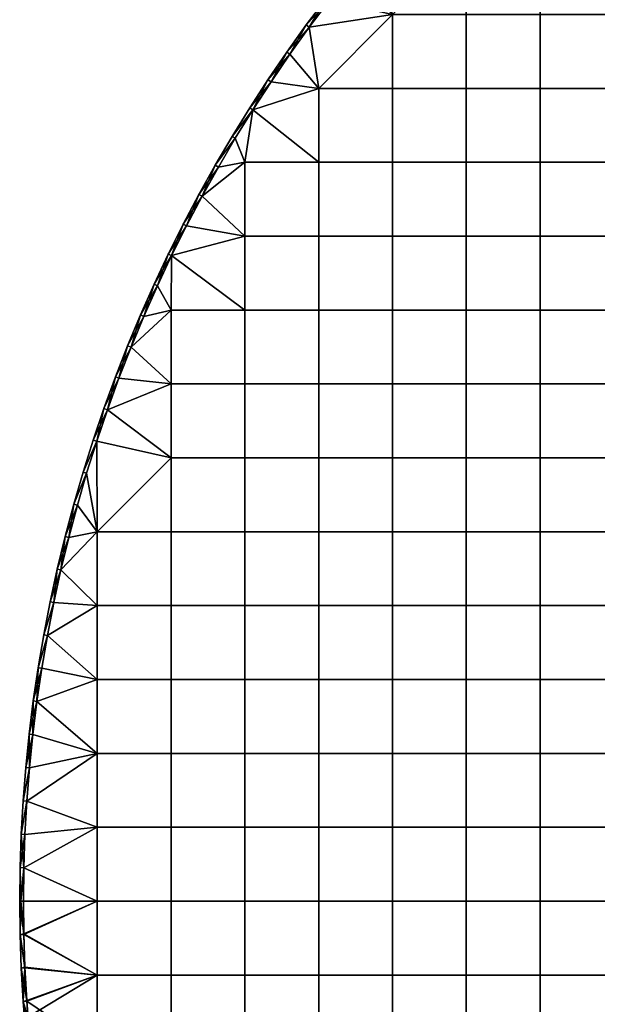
# Model space of a CAD drawing. Header units: millimetres. Extents: x -400 to 400, y -400 to 400.
# Tile 81 of 210: x -400 to -244, y -28 to 238. Entities that reach past the tile are written whole.
import ezdxf

# ---------------------------------------------------------------- set-up
doc = ezdxf.new("R2010")
doc.units = ezdxf.units.MM
doc.header["$MEASUREMENT"] = 0
doc.layers.add('Predefinito', color=7, linetype='Continuous')

msp = doc.modelspace()

# ---------------------------------------------------------------- meshes
at = {"layer": 'Predefinito'}
mesh = msp.add_polyface(dxfattribs=at)
corners = [(-179.55, 219.45, 488), (-159.6, 219.45, 488), (-159.6, 199.5, 488), (-179.55, 199.5, 488), (-179.55, 239.4, 488), (-159.6, 239.4, 488), (-179.55, 259.35, 488), (-159.6, 259.35, 488), (-179.55, 279.3, 488), (-159.6, 279.3, 488), (-199.5, 219.45, 488), (-199.5, 199.5, 488), (-199.5, 239.4, 488), (-199.5, 259.35, 488), (-199.5, 279.3, 488), (-219.45, 219.45, 488), (-219.45, 199.5, 488), (-219.45, 239.4, 488), (-219.45, 259.35, 488), (-219.45, 279.3, 488), (-239.4, 219.45, 488), (-239.4, 199.5, 488), (-239.4, 239.4, 488), (-239.4, 259.35, 488), (-239.4, 279.3, 488), (-259.35, 219.45, 488), (-259.35, 199.5, 488), (-259.35, 239.4, 488), (-259.35, 259.35, 488), (-259.35, 279.3, 488), (-179.55, 219.45, 500), (-179.55, 199.5, 500), (-159.6, 199.5, 500), (-159.6, 219.45, 500), (-179.55, 239.4, 500), (-159.6, 239.4, 500), (-179.55, 259.35, 500), (-159.6, 259.35, 500), (-179.55, 279.3, 500), (-159.6, 279.3, 500), (-199.5, 219.45, 500), (-199.5, 199.5, 500), (-199.5, 239.4, 500), (-199.5, 259.35, 500), (-199.5, 279.3, 500), (-219.45, 219.45, 500), (-219.45, 199.5, 500), (-219.45, 239.4, 500), (-219.45, 259.35, 500), (-219.45, 279.3, 500), (-239.4, 219.45, 500), (-239.4, 199.5, 500), (-239.4, 239.4, 500), (-239.4, 259.35, 500), (-239.4, 279.3, 500), (-259.35, 219.45, 500), (-259.35, 199.5, 500), (-259.35, 239.4, 500), (-259.35, 259.35, 500)]
mesh.append_faces([[corners[k] for k in face] for face in [(0, 1, 2, 3), (4, 5, 1, 0), (6, 7, 5, 4), (8, 9, 7, 6), (10, 0, 3, 11), (12, 4, 0, 10), (13, 6, 4, 12), (14, 8, 6, 13), (15, 10, 11, 16), (17, 12, 10, 15), (18, 13, 12, 17), (19, 14, 13, 18), (20, 15, 16, 21), (22, 17, 15, 20), (23, 18, 17, 22), (24, 19, 18, 23), (25, 20, 21, 26), (27, 22, 20, 25), (28, 23, 22, 27), (29, 24, 23, 28), (30, 31, 32, 33), (34, 30, 33, 35), (36, 34, 35, 37), (38, 36, 37, 39), (40, 41, 31, 30), (42, 40, 30, 34), (43, 42, 34, 36), (44, 43, 36, 38), (45, 46, 41, 40), (47, 45, 40, 42), (48, 47, 42, 43), (49, 48, 43, 44), (50, 51, 46, 45), (52, 50, 45, 47), (53, 52, 47, 48), (54, 53, 48, 49), (55, 56, 51, 50), (57, 55, 50, 52), (58, 57, 52, 53)]])
mesh = msp.add_polyface(dxfattribs=at)
corners = [(-310.74, 250.28, 488), (-316.32, 243.19, 488), (-317.11, 243.8, 489), (-321.73, 235.98, 488), (-322.54, 236.57, 489), (-327.8, 229.22, 489), (-311.52, 250.91, 489), (-326.99, 228.65, 500), (-321.73, 235.98, 500), (-322.54, 236.57, 499), (-316.32, 243.19, 500), (-317.11, 243.8, 499), (-310.74, 250.28, 500), (-311.52, 250.91, 499), (-311.52, 250.91, 489), (-317.11, 243.8, 489), (-317.11, 243.8, 499), (-322.54, 236.57, 489), (-322.54, 236.57, 499), (-311.52, 250.91, 499), (-279.3, 219.45, 488), (-259.35, 219.45, 488), (-259.35, 199.5, 488), (-279.3, 199.5, 488), (-279.3, 239.4, 488), (-259.35, 239.4, 488), (-279.3, 259.35, 488), (-259.35, 259.35, 488), (-299.25, 219.45, 488), (-299.25, 199.5, 488), (-299.25, 239.4, 488), (-319.2, 219.45, 488), (-319.2, 199.5, 488), (-326.99, 228.65, 488), (-321.73, 235.98, 488), (-316.32, 243.19, 488), (-310.74, 250.28, 488), (-305.01, 257.24, 488), (-279.3, 219.45, 500), (-279.3, 199.5, 500), (-259.35, 199.5, 500), (-259.35, 219.45, 500), (-279.3, 239.4, 500), (-259.35, 239.4, 500), (-299.25, 219.45, 500), (-299.25, 199.5, 500), (-299.25, 239.4, 500), (-279.3, 259.35, 500), (-319.2, 219.45, 500), (-319.2, 199.5, 500), (-326.99, 228.65, 500), (-321.73, 235.98, 500), (-316.32, 243.19, 500), (-310.74, 250.28, 500), (-336.98, 213.64, 500)]
mesh.append_faces([[corners[k] for k in face] for face in [(0, 1, 2, 2), (1, 3, 4, 4), (5, 4, 3, 3), (4, 2, 1, 1), (2, 6, 0, 0), (7, 8, 9, 9), (8, 10, 11, 11), (10, 12, 13, 13), (13, 11, 10, 10), (11, 9, 8, 8), (14, 15, 16, 16), (15, 17, 18, 18), (18, 16, 15, 15), (16, 19, 14, 14), (20, 21, 22, 23), (24, 25, 21, 20), (26, 27, 25, 24), (28, 20, 23, 29), (30, 24, 20, 28), (26, 24, 30, 30), (31, 28, 29, 32), (33, 34, 31, 31), (34, 35, 30, 30), (35, 36, 30, 30), (36, 37, 30, 30), (30, 28, 31, 31), (31, 34, 30, 30), (38, 39, 40, 41), (42, 38, 41, 43), (44, 45, 39, 38), (46, 44, 38, 42), (47, 46, 42, 42), (48, 49, 45, 44), (50, 48, 51, 51), (51, 46, 52, 52), (52, 46, 53, 53), (46, 48, 44, 44), (48, 54, 49, 49), (48, 46, 51, 51)]])
mesh = msp.add_polyface(dxfattribs=at)
corners = [(-321.73, 235.98, 488), (-326.99, 228.65, 488), (-327.8, 229.22, 489), (-332.07, 221.2, 488), (-332.9, 221.76, 489), (-336.98, 213.64, 488), (-337.83, 214.18, 489), (-341.73, 205.97, 488), (-342.58, 206.49, 489), (-346.29, 198.2, 488), (-347.16, 198.69, 489), (-346.29, 198.2, 500), (-341.73, 205.97, 500), (-347.16, 198.69, 499), (-336.98, 213.64, 500), (-342.58, 206.49, 499), (-332.07, 221.2, 500), (-332.9, 221.76, 499), (-326.99, 228.65, 500), (-327.8, 229.22, 499), (-322.54, 236.57, 499), (-337.83, 214.18, 499), (-322.54, 236.57, 489), (-327.8, 229.22, 489), (-327.8, 229.22, 499), (-332.9, 221.76, 489), (-332.9, 221.76, 499), (-337.83, 214.18, 489), (-337.83, 214.18, 499), (-342.58, 206.49, 489), (-342.58, 206.49, 499), (-347.16, 198.69, 489), (-347.16, 198.69, 499), (-322.54, 236.57, 499), (-346.29, 198.2, 488), (-341.73, 205.97, 488), (-339.15, 199.5, 488), (-336.98, 213.64, 488), (-332.07, 221.2, 488), (-319.2, 219.45, 488), (-326.99, 228.65, 488), (-319.2, 199.5, 488), (-346.29, 198.2, 500), (-339.15, 199.5, 500), (-341.73, 205.97, 500), (-336.98, 213.64, 500), (-319.2, 219.45, 500), (-332.07, 221.2, 500), (-326.99, 228.65, 500), (-319.2, 199.5, 500)]
mesh.append_faces([[corners[k] for k in face] for face in [(0, 1, 2, 2), (1, 3, 4, 4), (3, 5, 6, 6), (5, 7, 8, 8), (7, 9, 10, 10), (10, 8, 7, 7), (8, 6, 5, 5), (6, 4, 3, 3), (4, 2, 1, 1), (11, 12, 13, 13), (12, 14, 15, 15), (14, 16, 17, 17), (16, 18, 19, 19), (20, 19, 18, 18), (19, 17, 16, 16), (17, 21, 14, 14), (21, 15, 14, 14), (15, 13, 12, 12), (22, 23, 24, 24), (23, 25, 26, 26), (25, 27, 28, 28), (27, 29, 30, 30), (29, 31, 32, 32), (32, 30, 29, 29), (30, 28, 27, 27), (28, 26, 25, 25), (26, 24, 23, 23), (24, 33, 22, 22), (34, 35, 36, 36), (35, 37, 36, 36), (37, 38, 39, 39), (38, 40, 39, 39), (39, 41, 37, 37), (41, 36, 37, 37), (42, 43, 44, 44), (44, 43, 45, 45), (45, 46, 47, 47), (47, 46, 48, 48), (49, 45, 43, 43)]])
mesh = msp.add_polyface(dxfattribs=at)
corners = [(-346.29, 198.2, 488), (-350.68, 190.32, 488), (-351.56, 190.8, 489), (-354.9, 182.35, 488), (-355.78, 182.8, 489), (-347.16, 198.69, 489), (-354.9, 182.35, 500), (-350.68, 190.32, 500), (-351.56, 190.8, 499), (-346.29, 198.2, 500), (-347.16, 198.69, 499), (-355.78, 182.8, 499), (-347.16, 198.69, 489), (-351.56, 190.8, 489), (-351.56, 190.8, 499), (-355.78, 182.8, 499), (-347.16, 198.69, 499), (-299.25, 159.6, 488), (-279.3, 159.6, 488), (-279.3, 139.65, 488), (-299.25, 139.65, 488), (-299.25, 179.55, 488), (-279.3, 179.55, 488), (-299.25, 199.5, 488), (-279.3, 199.5, 488), (-319.2, 159.6, 488), (-319.2, 139.65, 488), (-319.2, 179.55, 488), (-319.2, 199.5, 488), (-339.15, 159.6, 488), (-339.15, 139.65, 488), (-339.15, 179.55, 488), (-339.15, 199.5, 488), (-359.1, 159.6, 488), (-359.1, 139.65, 488), (-358.93, 174.28, 488), (-354.9, 182.35, 488), (-350.68, 190.32, 488), (-346.29, 198.2, 488), (-319.2, 159.6, 500), (-319.2, 139.65, 500), (-299.25, 139.65, 500), (-299.25, 159.6, 500), (-319.2, 179.55, 500), (-299.25, 179.55, 500), (-319.2, 199.5, 500), (-299.25, 199.5, 500), (-339.15, 159.6, 500), (-339.15, 139.65, 500), (-339.15, 179.55, 500), (-339.15, 199.5, 500), (-359.1, 159.6, 500), (-359.1, 139.65, 500), (-358.93, 174.28, 500), (-354.9, 182.35, 500), (-350.68, 190.32, 500), (-346.29, 198.2, 500)]
mesh.append_faces([[corners[k] for k in face] for face in [(0, 1, 2, 2), (1, 3, 4, 4), (4, 2, 1, 1), (2, 5, 0, 0), (6, 7, 8, 8), (7, 9, 10, 10), (10, 8, 7, 7), (8, 11, 6, 6), (12, 13, 14, 14), (15, 14, 13, 13), (14, 16, 12, 12), (17, 18, 19, 20), (21, 22, 18, 17), (23, 24, 22, 21), (25, 17, 20, 26), (27, 21, 17, 25), (28, 23, 21, 27), (29, 25, 26, 30), (31, 27, 25, 29), (32, 28, 27, 31), (33, 29, 30, 34), (35, 36, 31, 31), (36, 37, 31, 31), (37, 38, 32, 32), (31, 29, 35, 35), (32, 31, 37, 37), (29, 33, 35, 35), (39, 40, 41, 42), (43, 39, 42, 44), (45, 43, 44, 46), (47, 48, 40, 39), (49, 47, 39, 43), (50, 49, 43, 45), (51, 52, 48, 47), (53, 49, 54, 54), (54, 49, 55, 55), (55, 50, 56, 56), (49, 53, 47, 47), (50, 55, 49, 49), (47, 53, 51, 51)]])
mesh = msp.add_polyface(dxfattribs=at)
corners = [(-239.4, 119.7, 488), (-219.45, 119.7, 488), (-219.45, 99.75, 488), (-239.4, 99.75, 488), (-239.4, 139.65, 488), (-219.45, 139.65, 488), (-239.4, 159.6, 488), (-219.45, 159.6, 488), (-239.4, 179.55, 488), (-219.45, 179.55, 488), (-239.4, 199.5, 488), (-219.45, 199.5, 488), (-259.35, 119.7, 488), (-259.35, 99.75, 488), (-259.35, 139.65, 488), (-259.35, 159.6, 488), (-259.35, 179.55, 488), (-259.35, 199.5, 488), (-279.3, 119.7, 488), (-279.3, 99.75, 488), (-279.3, 139.65, 488), (-279.3, 159.6, 488), (-279.3, 179.55, 488), (-279.3, 199.5, 488), (-239.4, 99.75, 500), (-239.4, 79.8, 500), (-219.45, 79.8, 500), (-219.45, 99.75, 500), (-239.4, 119.7, 500), (-219.45, 119.7, 500), (-239.4, 139.65, 500), (-219.45, 139.65, 500), (-239.4, 159.6, 500), (-219.45, 159.6, 500), (-239.4, 179.55, 500), (-219.45, 179.55, 500), (-239.4, 199.5, 500), (-219.45, 199.5, 500), (-259.35, 99.75, 500), (-259.35, 79.8, 500), (-259.35, 119.7, 500), (-259.35, 139.65, 500), (-259.35, 159.6, 500), (-259.35, 179.55, 500), (-259.35, 199.5, 500), (-279.3, 99.75, 500), (-279.3, 79.8, 500), (-279.3, 119.7, 500), (-279.3, 139.65, 500), (-279.3, 159.6, 500), (-279.3, 179.55, 500), (-279.3, 199.5, 500), (-299.25, 99.75, 500), (-299.25, 79.8, 500), (-299.25, 119.7, 500), (-299.25, 139.65, 500), (-299.25, 159.6, 500), (-299.25, 179.55, 500), (-299.25, 199.5, 500)]
mesh.append_faces([[corners[k] for k in face] for face in [(0, 1, 2, 3), (4, 5, 1, 0), (6, 7, 5, 4), (8, 9, 7, 6), (10, 11, 9, 8), (12, 0, 3, 13), (14, 4, 0, 12), (15, 6, 4, 14), (16, 8, 6, 15), (17, 10, 8, 16), (18, 12, 13, 19), (20, 14, 12, 18), (21, 15, 14, 20), (22, 16, 15, 21), (23, 17, 16, 22), (24, 25, 26, 27), (28, 24, 27, 29), (30, 28, 29, 31), (32, 30, 31, 33), (34, 32, 33, 35), (36, 34, 35, 37), (38, 39, 25, 24), (40, 38, 24, 28), (41, 40, 28, 30), (42, 41, 30, 32), (43, 42, 32, 34), (44, 43, 34, 36), (45, 46, 39, 38), (47, 45, 38, 40), (48, 47, 40, 41), (49, 48, 41, 42), (50, 49, 42, 43), (51, 50, 43, 44), (52, 53, 46, 45), (54, 52, 45, 47), (55, 54, 47, 48), (56, 55, 48, 49), (57, 56, 49, 50), (58, 57, 50, 51)]])
mesh = msp.add_polyface(dxfattribs=at)
corners = [(-354.9, 182.35, 488), (-358.93, 174.28, 488), (-359.83, 174.72, 489), (-362.77, 166.12, 488), (-363.68, 166.54, 489), (-366.43, 157.88, 488), (-367.35, 158.28, 489), (-369.91, 149.56, 488), (-370.84, 149.94, 489), (-374.13, 141.52, 489), (-355.78, 182.8, 489), (-373.19, 141.16, 500), (-369.91, 149.56, 500), (-370.84, 149.94, 499), (-366.43, 157.88, 500), (-367.35, 158.28, 499), (-362.77, 166.12, 500), (-363.68, 166.54, 499), (-358.93, 174.28, 500), (-359.83, 174.72, 499), (-354.9, 182.35, 500), (-355.78, 182.8, 499), (-374.13, 141.52, 499), (-351.56, 190.8, 489), (-355.78, 182.8, 489), (-355.78, 182.8, 499), (-359.83, 174.72, 489), (-359.83, 174.72, 499), (-363.68, 166.54, 489), (-363.68, 166.54, 499), (-367.35, 158.28, 489), (-367.35, 158.28, 499), (-370.84, 149.94, 489), (-370.84, 149.94, 499), (-374.13, 141.52, 489), (-374.13, 141.52, 499), (-369.91, 149.56, 488), (-366.43, 157.88, 488), (-359.1, 159.6, 488), (-362.77, 166.12, 488), (-358.93, 174.28, 488), (-359.1, 139.65, 488), (-373.19, 141.16, 500), (-359.1, 139.65, 500), (-369.91, 149.56, 500), (-359.1, 159.6, 500), (-366.43, 157.88, 500), (-362.77, 166.12, 500), (-358.93, 174.28, 500)]
mesh.append_faces([[corners[k] for k in face] for face in [(0, 1, 2, 2), (1, 3, 4, 4), (3, 5, 6, 6), (5, 7, 8, 8), (9, 8, 7, 7), (8, 6, 5, 5), (6, 4, 3, 3), (4, 2, 1, 1), (2, 10, 0, 0), (11, 12, 13, 13), (12, 14, 15, 15), (14, 16, 17, 17), (16, 18, 19, 19), (18, 20, 21, 21), (21, 19, 18, 18), (19, 17, 16, 16), (17, 15, 14, 14), (15, 13, 12, 12), (13, 22, 11, 11), (23, 24, 25, 25), (24, 26, 27, 27), (26, 28, 29, 29), (28, 30, 31, 31), (30, 32, 33, 33), (32, 34, 35, 35), (35, 33, 32, 32), (33, 31, 30, 30), (31, 29, 28, 28), (29, 27, 26, 26), (27, 25, 24, 24), (36, 37, 38, 38), (37, 39, 38, 38), (39, 40, 38, 38), (38, 41, 36, 36), (42, 43, 44, 44), (44, 45, 46, 46), (46, 45, 47, 47), (47, 45, 48, 48), (45, 44, 43, 43)]])
mesh = msp.add_polyface(dxfattribs=at)
corners = [(-369.91, 149.56, 488), (-373.19, 141.16, 488), (-374.13, 141.52, 489), (-376.29, 132.69, 488), (-377.23, 133.03, 489), (-376.29, 132.69, 500), (-373.19, 141.16, 500), (-374.13, 141.52, 499), (-377.23, 133.03, 499), (-377.23, 133.03, 499), (-374.13, 141.52, 499), (-374.13, 141.52, 489), (-299.25, 99.75, 488), (-279.3, 99.75, 488), (-279.3, 79.8, 488), (-299.25, 79.8, 488), (-299.25, 119.7, 488), (-279.3, 119.7, 488), (-299.25, 139.65, 488), (-279.3, 139.65, 488), (-319.2, 99.75, 488), (-319.2, 79.8, 488), (-319.2, 119.7, 488), (-319.2, 139.65, 488), (-339.15, 99.75, 488), (-339.15, 79.8, 488), (-339.15, 119.7, 488), (-339.15, 139.65, 488), (-359.1, 99.75, 488), (-359.1, 79.8, 488), (-359.1, 119.7, 488), (-359.1, 139.65, 488), (-379.05, 99.75, 488), (-379.05, 79.8, 488), (-379.19, 124.16, 488), (-376.29, 132.69, 488), (-373.19, 141.16, 488), (-369.91, 149.56, 488), (-319.2, 99.75, 500), (-319.2, 79.8, 500), (-299.25, 79.8, 500), (-299.25, 99.75, 500), (-319.2, 119.7, 500), (-299.25, 119.7, 500), (-319.2, 139.65, 500), (-299.25, 139.65, 500), (-339.15, 99.75, 500), (-339.15, 79.8, 500), (-339.15, 119.7, 500), (-339.15, 139.65, 500), (-359.1, 99.75, 500), (-359.1, 79.8, 500), (-359.1, 119.7, 500), (-359.1, 139.65, 500), (-379.05, 99.75, 500), (-379.05, 79.8, 500), (-379.19, 124.16, 500), (-376.29, 132.69, 500), (-373.19, 141.16, 500)]
mesh.append_faces([[corners[k] for k in face] for face in [(0, 1, 2, 2), (1, 3, 4, 4), (4, 2, 1, 1), (5, 6, 7, 7), (7, 8, 5, 5), (9, 10, 11, 11), (12, 13, 14, 15), (16, 17, 13, 12), (18, 19, 17, 16), (20, 12, 15, 21), (22, 16, 12, 20), (23, 18, 16, 22), (24, 20, 21, 25), (26, 22, 20, 24), (27, 23, 22, 26), (28, 24, 25, 29), (30, 26, 24, 28), (31, 27, 26, 30), (32, 28, 29, 33), (34, 35, 30, 30), (35, 36, 31, 31), (36, 37, 31, 31), (30, 28, 32, 32), (31, 30, 35, 35), (32, 34, 30, 30), (38, 39, 40, 41), (42, 38, 41, 43), (44, 42, 43, 45), (46, 47, 39, 38), (48, 46, 38, 42), (49, 48, 42, 44), (50, 51, 47, 46), (52, 50, 46, 48), (53, 52, 48, 49), (54, 55, 51, 50), (56, 52, 57, 57), (57, 53, 58, 58), (52, 54, 50, 50), (53, 57, 52, 52), (54, 52, 56, 56)]])
mesh = msp.add_polyface(dxfattribs=at)
corners = [(-376.29, 132.69, 488), (-379.19, 124.16, 488), (-380.14, 124.47, 489), (-381.9, 115.55, 488), (-382.86, 115.84, 489), (-384.41, 106.89, 488), (-385.38, 107.16, 489), (-386.73, 98.18, 488), (-387.7, 98.42, 489), (-388.85, 89.41, 488), (-389.83, 89.64, 489), (-377.23, 133.03, 489), (-388.85, 89.41, 500), (-386.73, 98.18, 500), (-387.7, 98.42, 499), (-384.41, 106.89, 500), (-385.38, 107.16, 499), (-381.9, 115.55, 500), (-379.19, 124.16, 500), (-382.86, 115.84, 499), (-376.29, 132.69, 500), (-377.23, 133.03, 499), (-380.14, 124.47, 499), (-389.83, 89.64, 499), (-374.13, 141.52, 489), (-377.23, 133.03, 489), (-377.23, 133.03, 499), (-380.14, 124.47, 489), (-380.14, 124.47, 499), (-382.86, 115.84, 489), (-382.86, 115.84, 499), (-385.38, 107.16, 489), (-385.38, 107.16, 499), (-387.7, 98.42, 489), (-387.7, 98.42, 499), (-389.83, 89.64, 489), (-389.83, 89.64, 499), (-388.85, 89.41, 488), (-386.73, 98.18, 488), (-379.05, 99.75, 488), (-384.41, 106.89, 488), (-381.9, 115.55, 488), (-379.19, 124.16, 488), (-388.85, 89.41, 500), (-379.05, 99.75, 500), (-386.73, 98.18, 500), (-384.41, 106.89, 500), (-381.9, 115.55, 500), (-379.19, 124.16, 500)]
mesh.append_faces([[corners[k] for k in face] for face in [(0, 1, 2, 2), (1, 3, 4, 4), (3, 5, 6, 6), (5, 7, 8, 8), (7, 9, 10, 10), (10, 8, 7, 7), (8, 6, 5, 5), (6, 4, 3, 3), (4, 2, 1, 1), (2, 11, 0, 0), (12, 13, 14, 14), (13, 15, 16, 16), (15, 17, 16, 16), (17, 18, 19, 19), (18, 20, 21, 21), (21, 22, 18, 18), (22, 19, 18, 18), (19, 16, 17, 17), (16, 14, 13, 13), (14, 23, 12, 12), (24, 25, 26, 26), (25, 27, 28, 28), (27, 29, 30, 30), (29, 31, 32, 32), (31, 33, 34, 34), (33, 35, 36, 36), (36, 34, 33, 33), (34, 32, 31, 31), (32, 30, 29, 29), (30, 28, 27, 27), (28, 26, 25, 25), (37, 38, 39, 39), (38, 40, 39, 39), (40, 41, 39, 39), (41, 42, 39, 39), (43, 44, 45, 45), (45, 44, 46, 46), (46, 44, 47, 47), (47, 44, 48, 48)]])
mesh = msp.add_polyface(dxfattribs=at)
corners = [(-391.75, 80.81, 489), (-389.83, 89.64, 489), (-388.85, 89.41, 488), (-390.77, 80.6, 500), (-388.85, 89.41, 500), (-389.83, 89.64, 499), (-391.75, 80.81, 499), (-391.75, 80.81, 499), (-389.83, 89.64, 499), (-389.83, 89.64, 489), (-379.05, 0, 488), (-359.1, 0, 488), (-359.1, -19.95, 488), (-379.05, -19.95, 488), (-379.05, 19.95, 488), (-359.1, 19.95, 488), (-379.05, 39.9, 488), (-359.1, 39.9, 488), (-379.05, 59.85, 488), (-359.1, 59.85, 488), (-379.05, 79.8, 488), (-359.1, 79.8, 488), (-399, 0, 488), (-398.9, 9.02, 488), (-398.59, 18.03, 488), (-398.08, 27.03, 488), (-397.37, 36.02, 488), (-396.45, 44.99, 488), (-395.34, 53.94, 488), (-394.02, 62.86, 488), (-392.5, 71.75, 488), (-390.77, 80.6, 488), (-388.85, 89.41, 488), (-398.9, -8.86, 488), (-379.05, 99.75, 488), (-379.05, 0, 500), (-379.05, -19.95, 500), (-359.1, -19.95, 500), (-359.1, 0, 500), (-379.05, 19.95, 500), (-359.1, 19.95, 500), (-379.05, 39.9, 500), (-359.1, 39.9, 500), (-379.05, 59.85, 500), (-359.1, 59.85, 500), (-395.34, 53.94, 500), (-394.02, 62.86, 500), (-392.5, 71.75, 500), (-379.05, 79.8, 500), (-390.77, 80.6, 500), (-388.85, 89.41, 500), (-398.9, 9.02, 500), (-398.08, 27.03, 500), (-379.05, 99.75, 500)]
mesh.append_faces([[corners[k] for k in face] for face in [(0, 1, 2, 2), (3, 4, 5, 5), (5, 6, 3, 3), (7, 8, 9, 9), (10, 11, 12, 13), (14, 15, 11, 10), (16, 17, 15, 14), (18, 19, 17, 16), (20, 21, 19, 18), (22, 23, 10, 10), (23, 24, 14, 14), (24, 25, 14, 14), (25, 26, 16, 16), (26, 27, 16, 16), (27, 28, 16, 16), (28, 29, 18, 18), (29, 30, 18, 18), (30, 31, 20, 20), (31, 32, 20, 20), (33, 22, 10, 10), (10, 13, 33, 33), (14, 10, 23, 23), (16, 14, 25, 25), (18, 16, 28, 28), (20, 18, 30, 30), (34, 20, 32, 32), (35, 36, 37, 38), (39, 35, 38, 40), (41, 39, 40, 42), (43, 41, 42, 44), (45, 43, 46, 46), (46, 43, 47, 47), (47, 48, 49, 49), (49, 48, 50, 50), (39, 51, 35, 35), (41, 52, 39, 39), (43, 45, 41, 41), (48, 47, 43, 43), (53, 50, 48, 48)]])
mesh = msp.add_polyface(dxfattribs=at)
corners = [(-219.45, 0, 488), (-199.5, 0, 488), (-199.5, -19.95, 488), (-219.45, -19.95, 488), (-219.45, 19.95, 488), (-199.5, 19.95, 488), (-219.45, 39.9, 488), (-199.5, 39.9, 488), (-219.45, 59.85, 488), (-199.5, 59.85, 488), (-219.45, 79.8, 488), (-199.5, 79.8, 488), (-239.4, 0, 488), (-239.4, -19.95, 488), (-239.4, 19.95, 488), (-239.4, 39.9, 488), (-239.4, 59.85, 488), (-239.4, 79.8, 488), (-239.4, 99.75, 488), (-219.45, 99.75, 488), (-259.35, 0, 488), (-259.35, -19.95, 488), (-259.35, 19.95, 488), (-259.35, 39.9, 488), (-259.35, 59.85, 488), (-259.35, 79.8, 488), (-259.35, 99.75, 488), (-279.3, 0, 488), (-279.3, -19.95, 488), (-279.3, 19.95, 488), (-279.3, 39.9, 488), (-279.3, 59.85, 488), (-279.3, 79.8, 488), (-279.3, 99.75, 488), (-239.4, 0, 500), (-239.4, -19.95, 500), (-219.45, -19.95, 500), (-219.45, 0, 500), (-239.4, 19.95, 500), (-219.45, 19.95, 500), (-239.4, 39.9, 500), (-219.45, 39.9, 500), (-239.4, 59.85, 500), (-219.45, 59.85, 500), (-239.4, 79.8, 500), (-219.45, 79.8, 500), (-259.35, 0, 500), (-259.35, -19.95, 500), (-259.35, 19.95, 500), (-259.35, 39.9, 500), (-259.35, 59.85, 500), (-259.35, 79.8, 500), (-279.3, 0, 500), (-279.3, -19.95, 500), (-279.3, 19.95, 500), (-279.3, 39.9, 500), (-279.3, 59.85, 500), (-279.3, 79.8, 500), (-299.25, 79.8, 500), (-299.25, 59.85, 500)]
mesh.append_faces([[corners[k] for k in face] for face in [(0, 1, 2, 3), (4, 5, 1, 0), (6, 7, 5, 4), (8, 9, 7, 6), (10, 11, 9, 8), (12, 0, 3, 13), (14, 4, 0, 12), (15, 6, 4, 14), (16, 8, 6, 15), (17, 10, 8, 16), (18, 19, 10, 17), (20, 12, 13, 21), (22, 14, 12, 20), (23, 15, 14, 22), (24, 16, 15, 23), (25, 17, 16, 24), (26, 18, 17, 25), (27, 20, 21, 28), (29, 22, 20, 27), (30, 23, 22, 29), (31, 24, 23, 30), (32, 25, 24, 31), (33, 26, 25, 32), (34, 35, 36, 37), (38, 34, 37, 39), (40, 38, 39, 41), (42, 40, 41, 43), (44, 42, 43, 45), (46, 47, 35, 34), (48, 46, 34, 38), (49, 48, 38, 40), (50, 49, 40, 42), (51, 50, 42, 44), (52, 53, 47, 46), (54, 52, 46, 48), (55, 54, 48, 49), (56, 55, 49, 50), (57, 56, 50, 51), (58, 59, 56, 57)]])
mesh = msp.add_polyface(dxfattribs=at)
corners = [(-388.85, 89.41, 488), (-390.77, 80.6, 488), (-391.75, 80.81, 489), (-392.5, 71.75, 488), (-393.48, 71.93, 489), (-394.02, 62.86, 488), (-395, 63.02, 489), (-395.34, 53.94, 488), (-396.33, 54.08, 489), (-396.45, 44.99, 488), (-397.45, 45.11, 489), (-397.37, 36.02, 488), (-398.37, 36.11, 489), (-399.08, 27.1, 489), (-397.37, 36.02, 500), (-396.45, 44.99, 500), (-397.45, 45.11, 499), (-395.34, 53.94, 500), (-396.33, 54.08, 499), (-394.02, 62.86, 500), (-395, 63.02, 499), (-392.5, 71.75, 500), (-390.77, 80.6, 500), (-393.48, 71.93, 499), (-391.75, 80.81, 499), (-398.37, 36.11, 499), (-399.08, 27.1, 499), (-389.83, 89.64, 489), (-391.75, 80.81, 489), (-391.75, 80.81, 499), (-393.48, 71.93, 489), (-393.48, 71.93, 499), (-395, 63.02, 489), (-395, 63.02, 499), (-396.33, 54.08, 489), (-396.33, 54.08, 499), (-397.45, 45.11, 489), (-397.45, 45.11, 499), (-398.37, 36.11, 489), (-398.37, 36.11, 499), (-399.08, 27.1, 489), (-399.08, 27.1, 499), (-398.08, 27.03, 500), (-379.05, 39.9, 500), (-397.37, 36.02, 500), (-396.45, 44.99, 500), (-395.34, 53.94, 500)]
mesh.append_faces([[corners[k] for k in face] for face in [(0, 1, 2, 2), (1, 3, 4, 4), (3, 5, 6, 6), (5, 7, 8, 8), (7, 9, 10, 10), (9, 11, 12, 12), (13, 12, 11, 11), (12, 10, 9, 9), (10, 8, 7, 7), (8, 6, 5, 5), (6, 4, 3, 3), (4, 2, 1, 1), (14, 15, 16, 16), (15, 17, 18, 18), (17, 19, 20, 20), (19, 21, 20, 20), (21, 22, 23, 23), (24, 23, 22, 22), (23, 20, 21, 21), (20, 18, 17, 17), (18, 16, 15, 15), (16, 25, 14, 14), (25, 26, 14, 14), (27, 28, 29, 29), (28, 30, 31, 31), (30, 32, 33, 33), (32, 34, 35, 35), (34, 36, 37, 37), (36, 38, 39, 39), (38, 40, 41, 41), (41, 39, 38, 38), (39, 37, 36, 36), (37, 35, 34, 34), (35, 33, 32, 32), (33, 31, 30, 30), (31, 29, 28, 28), (42, 43, 44, 44), (44, 43, 45, 45), (45, 43, 46, 46)]])
mesh = msp.add_polyface(dxfattribs=at)
corners = [(-299.25, 0, 488), (-279.3, 0, 488), (-279.3, -19.95, 488), (-299.25, -19.95, 488), (-299.25, 19.95, 488), (-279.3, 19.95, 488), (-299.25, 39.9, 488), (-279.3, 39.9, 488), (-299.25, 59.85, 488), (-279.3, 59.85, 488), (-299.25, 79.8, 488), (-279.3, 79.8, 488), (-319.2, 0, 488), (-319.2, -19.95, 488), (-319.2, 19.95, 488), (-319.2, 39.9, 488), (-319.2, 59.85, 488), (-319.2, 79.8, 488), (-339.15, 0, 488), (-339.15, -19.95, 488), (-339.15, 19.95, 488), (-339.15, 39.9, 488), (-339.15, 59.85, 488), (-339.15, 79.8, 488), (-359.1, 0, 488), (-359.1, -19.95, 488), (-359.1, 19.95, 488), (-359.1, 39.9, 488), (-359.1, 59.85, 488), (-359.1, 79.8, 488), (-299.25, 0, 500), (-299.25, -19.95, 500), (-279.3, -19.95, 500), (-279.3, 0, 500), (-299.25, 19.95, 500), (-279.3, 19.95, 500), (-299.25, 39.9, 500), (-279.3, 39.9, 500), (-299.25, 59.85, 500), (-279.3, 59.85, 500), (-319.2, 0, 500), (-319.2, -19.95, 500), (-319.2, 19.95, 500), (-319.2, 39.9, 500), (-319.2, 59.85, 500), (-319.2, 79.8, 500), (-299.25, 79.8, 500), (-339.15, 0, 500), (-339.15, -19.95, 500), (-339.15, 19.95, 500), (-339.15, 39.9, 500), (-339.15, 59.85, 500), (-339.15, 79.8, 500), (-359.1, 0, 500), (-359.1, -19.95, 500), (-359.1, 19.95, 500), (-359.1, 39.9, 500), (-359.1, 59.85, 500), (-359.1, 79.8, 500), (-379.05, 79.8, 500), (-379.05, 59.85, 500)]
mesh.append_faces([[corners[k] for k in face] for face in [(0, 1, 2, 3), (4, 5, 1, 0), (6, 7, 5, 4), (8, 9, 7, 6), (10, 11, 9, 8), (12, 0, 3, 13), (14, 4, 0, 12), (15, 6, 4, 14), (16, 8, 6, 15), (17, 10, 8, 16), (18, 12, 13, 19), (20, 14, 12, 18), (21, 15, 14, 20), (22, 16, 15, 21), (23, 17, 16, 22), (24, 18, 19, 25), (26, 20, 18, 24), (27, 21, 20, 26), (28, 22, 21, 27), (29, 23, 22, 28), (30, 31, 32, 33), (34, 30, 33, 35), (36, 34, 35, 37), (38, 36, 37, 39), (40, 41, 31, 30), (42, 40, 30, 34), (43, 42, 34, 36), (44, 43, 36, 38), (45, 44, 38, 46), (47, 48, 41, 40), (49, 47, 40, 42), (50, 49, 42, 43), (51, 50, 43, 44), (52, 51, 44, 45), (53, 54, 48, 47), (55, 53, 47, 49), (56, 55, 49, 50), (57, 56, 50, 51), (58, 57, 51, 52), (59, 60, 57, 58)]])
mesh = msp.add_polyface(dxfattribs=at)
corners = [(-397.37, 36.02, 488), (-398.08, 27.03, 488), (-399.08, 27.1, 489), (-398.59, 18.03, 488), (-399.59, 18.07, 489), (-398.9, 9.02, 488), (-399.9, 9.04, 489), (-399, 0, 488), (-399.71, 0, 488.29), (-400, 0, 489), (-399, 0, 500), (-398.9, 9.02, 500), (-399.71, 0, 499.71), (-398.59, 18.03, 500), (-399.59, 18.07, 499), (-398.08, 27.03, 500), (-397.37, 36.02, 500), (-399.08, 27.1, 499), (-400, 0, 499), (-399.9, 9.04, 499), (-399.08, 27.1, 489), (-399.59, 18.07, 489), (-399.59, 18.07, 499), (-399.9, 9.04, 489), (-399.9, 9.04, 499), (-400, 0, 489), (-400, 0, 494), (-400, 0, 499), (-399.08, 27.1, 499), (-400, 0, 499), (-400, 0, 494), (-399.9, -9.04, 499), (-400, 0, 489), (-399.9, -9.04, 489), (-399.59, -18.07, 489), (-399, 0, 500), (-379.05, 0, 500), (-398.9, 9.02, 500), (-379.05, 19.95, 500), (-398.59, 18.03, 500), (-398.08, 27.03, 500), (-398.9, -9.02, 500), (-399, 0, 500), (-399.71, 0, 499.71), (-398.9, -9.02, 500), (-400, 0, 499), (-399.9, -9.04, 499), (-398.59, -18.03, 500), (-400, 0, 489), (-399.71, 0, 488.29), (-398.9, -8.86, 488), (-399, 0, 488), (-398.6, -17.79, 488), (-399.9, -9.04, 489)]
mesh.append_faces([[corners[k] for k in face] for face in [(0, 1, 2, 2), (1, 3, 4, 4), (3, 5, 6, 6), (5, 7, 8, 8), (8, 9, 6, 6), (6, 4, 3, 3), (4, 2, 1, 1), (6, 5, 8, 8), (10, 11, 12, 12), (11, 13, 14, 14), (13, 15, 14, 14), (15, 16, 17, 17), (18, 12, 19, 19), (17, 14, 15, 15), (14, 19, 11, 11), (12, 11, 19, 19), (20, 21, 22, 22), (21, 23, 24, 24), (23, 25, 26, 26), (27, 24, 26, 26), (24, 22, 21, 21), (22, 28, 20, 20), (24, 23, 26, 26), (29, 30, 31, 31), (30, 32, 33, 33), (33, 34, 31, 31), (31, 30, 33, 33), (35, 36, 37, 37), (37, 38, 39, 39), (39, 38, 40, 40), (41, 36, 35, 35), (42, 43, 44, 44), (43, 45, 46, 46), (47, 44, 46, 46), (44, 43, 46, 46), (48, 49, 50, 50), (49, 51, 50, 50), (50, 52, 53, 53), (53, 48, 50, 50)]])
mesh = msp.add_polyface(dxfattribs=at)
corners = [(-397.45, -45.11, 499), (-398.37, -36.11, 499), (-398.37, -36.11, 489), (-399.08, -27.1, 499), (-399.08, -27.1, 489), (-399.59, -18.07, 499), (-399.59, -18.07, 489), (-399.9, -9.04, 499), (-397.45, -45.11, 489), (-395.91, -49.55, 488), (-396.46, -44.97, 488), (-379.05, -39.9, 488), (-396.95, -40.41, 488), (-397.39, -35.85, 488), (-397.77, -31.31, 488), (-398.1, -26.79, 488), (-379.05, -19.95, 488), (-398.6, -17.79, 488), (-398.9, -8.86, 488), (-395.34, -53.94, 500), (-379.05, -39.9, 500), (-396.45, -44.99, 500), (-397.37, -36.02, 500), (-398.08, -27.03, 500), (-379.05, -19.95, 500), (-398.59, -18.03, 500), (-398.9, -9.02, 500), (-379.05, 0, 500), (-395.34, -53.94, 500), (-396.45, -44.99, 500), (-397.45, -45.11, 499), (-397.37, -36.02, 500), (-398.08, -27.03, 500), (-399.08, -27.1, 499), (-398.59, -18.03, 500), (-399.9, -9.04, 499), (-399.59, -18.07, 499), (-398.37, -36.11, 499), (-398.6, -17.79, 488), (-398.1, -26.79, 488), (-399.59, -18.07, 489), (-397.77, -31.31, 488), (-399.08, -27.1, 489), (-397.39, -35.85, 488), (-398.37, -36.11, 489), (-396.95, -40.41, 488), (-396.46, -44.97, 488), (-397.45, -45.11, 489), (-395.91, -49.55, 488), (-399.9, -9.04, 489)]
mesh.append_faces([[corners[k] for k in face] for face in [(0, 1, 2, 2), (1, 3, 4, 4), (3, 5, 6, 6), (5, 7, 6, 6), (6, 4, 3, 3), (4, 2, 1, 1), (2, 8, 0, 0), (9, 10, 11, 11), (10, 12, 11, 11), (12, 13, 11, 11), (13, 14, 11, 11), (14, 15, 16, 16), (15, 17, 16, 16), (17, 18, 16, 16), (16, 11, 14, 14), (19, 20, 21, 21), (21, 20, 22, 22), (22, 20, 23, 23), (23, 24, 25, 25), (25, 24, 26, 26), (24, 23, 20, 20), (27, 26, 24, 24), (28, 29, 30, 30), (29, 31, 30, 30), (31, 32, 33, 33), (32, 34, 33, 33), (35, 36, 34, 34), (36, 33, 34, 34), (33, 37, 31, 31), (37, 30, 31, 31), (38, 39, 40, 40), (39, 41, 42, 42), (41, 43, 44, 44), (43, 45, 44, 44), (45, 46, 47, 47), (46, 48, 47, 47), (47, 44, 45, 45), (44, 42, 41, 41), (42, 40, 39, 39), (40, 49, 38, 38)]])
mesh = msp.add_polyface(dxfattribs=at)
corners = [(-319.2, -99.75, 488), (-299.25, -99.75, 488), (-299.25, -119.7, 488), (-319.2, -119.7, 488), (-319.2, -79.8, 488), (-299.25, -79.8, 488), (-319.2, -59.85, 488), (-299.25, -59.85, 488), (-319.2, -39.9, 488), (-299.25, -39.9, 488), (-319.2, -19.95, 488), (-299.25, -19.95, 488), (-339.15, -99.75, 488), (-339.15, -119.7, 488), (-339.15, -79.8, 488), (-339.15, -59.85, 488), (-339.15, -39.9, 488), (-339.15, -19.95, 488), (-359.1, -99.75, 488), (-359.1, -119.7, 488), (-359.1, -79.8, 488), (-359.1, -59.85, 488), (-359.1, -39.9, 488), (-359.1, -19.95, 488), (-379.05, -79.8, 488), (-379.05, -99.75, 488), (-379.05, -59.85, 488), (-379.05, -39.9, 488), (-379.05, -19.95, 488), (-319.2, -99.75, 500), (-319.2, -119.7, 500), (-299.25, -119.7, 500), (-299.25, -99.75, 500), (-319.2, -79.8, 500), (-299.25, -79.8, 500), (-319.2, -59.85, 500), (-299.25, -59.85, 500), (-319.2, -39.9, 500), (-299.25, -39.9, 500), (-339.15, -99.75, 500), (-339.15, -119.7, 500), (-339.15, -79.8, 500), (-339.15, -59.85, 500), (-339.15, -39.9, 500), (-339.15, -19.95, 500), (-319.2, -19.95, 500), (-359.1, -99.75, 500), (-359.1, -119.7, 500), (-359.1, -79.8, 500), (-359.1, -59.85, 500), (-359.1, -39.9, 500), (-359.1, -19.95, 500), (-379.05, -79.8, 500), (-379.05, -99.75, 500), (-379.05, -59.85, 500), (-379.05, -39.9, 500), (-379.05, -19.95, 500)]
mesh.append_faces([[corners[k] for k in face] for face in [(0, 1, 2, 3), (4, 5, 1, 0), (6, 7, 5, 4), (8, 9, 7, 6), (10, 11, 9, 8), (12, 0, 3, 13), (14, 4, 0, 12), (15, 6, 4, 14), (16, 8, 6, 15), (17, 10, 8, 16), (18, 12, 13, 19), (20, 14, 12, 18), (21, 15, 14, 20), (22, 16, 15, 21), (23, 17, 16, 22), (24, 20, 18, 25), (26, 21, 20, 24), (27, 22, 21, 26), (28, 23, 22, 27), (18, 19, 25, 25), (29, 30, 31, 32), (33, 29, 32, 34), (35, 33, 34, 36), (37, 35, 36, 38), (39, 40, 30, 29), (41, 39, 29, 33), (42, 41, 33, 35), (43, 42, 35, 37), (44, 43, 37, 45), (46, 47, 40, 39), (48, 46, 39, 41), (49, 48, 41, 42), (50, 49, 42, 43), (51, 50, 43, 44), (52, 53, 46, 48), (54, 52, 48, 49), (55, 54, 49, 50), (56, 55, 50, 51), (46, 53, 47, 47)]])
mesh = msp.add_polyface(dxfattribs=at)
corners = [(-239.4, -79.8, 488), (-219.45, -79.8, 488), (-219.45, -99.75, 488), (-239.4, -99.75, 488), (-239.4, -59.85, 488), (-219.45, -59.85, 488), (-239.4, -39.9, 488), (-219.45, -39.9, 488), (-239.4, -19.95, 488), (-219.45, -19.95, 488), (-259.35, -99.75, 488), (-239.4, -119.7, 488), (-259.35, -119.7, 488), (-259.35, -79.8, 488), (-259.35, -59.85, 488), (-259.35, -39.9, 488), (-259.35, -19.95, 488), (-279.3, -99.75, 488), (-279.3, -119.7, 488), (-279.3, -79.8, 488), (-279.3, -59.85, 488), (-279.3, -39.9, 488), (-279.3, -19.95, 488), (-299.25, -99.75, 488), (-299.25, -119.7, 488), (-299.25, -79.8, 488), (-299.25, -59.85, 488), (-299.25, -39.9, 488), (-299.25, -19.95, 488), (-239.4, -99.75, 500), (-239.4, -119.7, 500), (-219.45, -119.7, 500), (-219.45, -99.75, 500), (-239.4, -79.8, 500), (-219.45, -79.8, 500), (-239.4, -59.85, 500), (-219.45, -59.85, 500), (-239.4, -39.9, 500), (-219.45, -39.9, 500), (-239.4, -19.95, 500), (-219.45, -19.95, 500), (-259.35, -99.75, 500), (-259.35, -119.7, 500), (-259.35, -79.8, 500), (-259.35, -59.85, 500), (-259.35, -39.9, 500), (-259.35, -19.95, 500), (-279.3, -99.75, 500), (-279.3, -119.7, 500), (-279.3, -79.8, 500), (-279.3, -59.85, 500), (-279.3, -39.9, 500), (-279.3, -19.95, 500), (-299.25, -99.75, 500), (-299.25, -119.7, 500), (-299.25, -79.8, 500), (-299.25, -59.85, 500), (-299.25, -39.9, 500), (-299.25, -19.95, 500), (-319.2, -19.95, 500), (-319.2, -39.9, 500)]
mesh.append_faces([[corners[k] for k in face] for face in [(0, 1, 2, 3), (4, 5, 1, 0), (6, 7, 5, 4), (8, 9, 7, 6), (10, 3, 11, 12), (13, 0, 3, 10), (14, 4, 0, 13), (15, 6, 4, 14), (16, 8, 6, 15), (17, 10, 12, 18), (19, 13, 10, 17), (20, 14, 13, 19), (21, 15, 14, 20), (22, 16, 15, 21), (23, 17, 18, 24), (25, 19, 17, 23), (26, 20, 19, 25), (27, 21, 20, 26), (28, 22, 21, 27), (29, 30, 31, 32), (33, 29, 32, 34), (35, 33, 34, 36), (37, 35, 36, 38), (39, 37, 38, 40), (41, 42, 30, 29), (43, 41, 29, 33), (44, 43, 33, 35), (45, 44, 35, 37), (46, 45, 37, 39), (47, 48, 42, 41), (49, 47, 41, 43), (50, 49, 43, 44), (51, 50, 44, 45), (52, 51, 45, 46), (53, 54, 48, 47), (55, 53, 47, 49), (56, 55, 49, 50), (57, 56, 50, 51), (58, 57, 51, 52), (59, 60, 57, 58)]])

doc.saveas('drawing.dxf')
